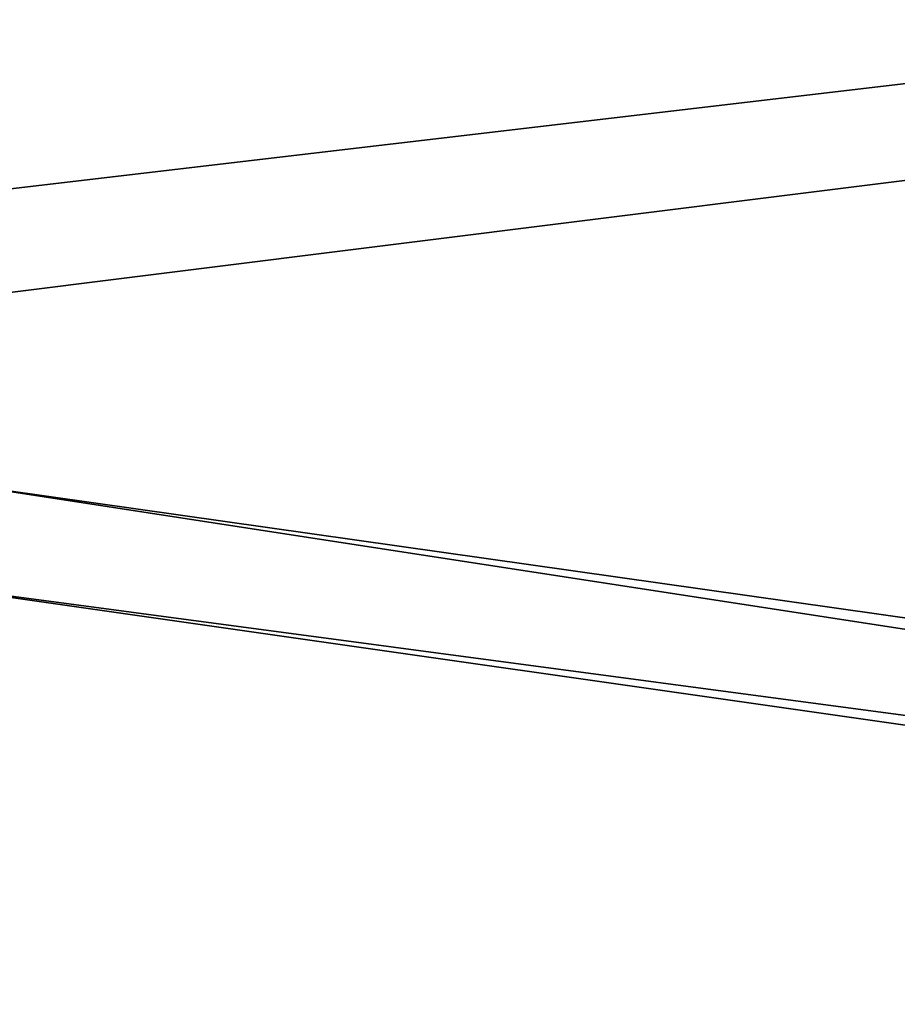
# Model space of a CAD drawing. Extents: x 149 to 250, y -977 to -912.
# Tile 59 of 156: x 222.709 to 223.182, y -963.452 to -962.922. Entities that reach past the tile are written whole.
import ezdxf

# ---------------------------------------------------------------- set-up
doc = ezdxf.new("R2010")
doc.units = 0
doc.header["$MEASUREMENT"] = 0
doc.layers.add('5', color=7, linetype='CONTINUOUS')
doc.layers.add('CAR1', color=7, linetype='CONTINUOUS')

msp = doc.modelspace()

# ---------------------------------------------------------------- linework, layer by layer
at = {"layer": '5', "linetype": 'Continuous'}
msp.add_3dface([(223.17797, -963.6223, 9.625), (223.27797, -963.0723, 9.225), (223.17797, -963.6223, 9.225)], dxfattribs=at)
at = {"layer": 'CAR1', "color": 7, "linetype": 'Continuous'}
for points in [[(222.67797, -963.0723, 9.475), (222.62797, -963.0223, 9.475), (223.47797, -962.9223, 9.475), (223.47797, -962.9723, 9.475)], [(223.47797, -962.9723, 9.425), (223.47797, -962.9223, 9.425), (222.62797, -963.0223, 9.425), (222.67797, -963.0723, 9.425)], [(223.47797, -962.9223, 9.475), (223.47797, -962.9223, 9.425), (222.62797, -963.0223, 9.425), (222.62797, -963.0223, 9.475)], [(223.47797, -962.9223, 9.725), (223.47797, -962.9223, 9.675), (222.62797, -963.0223, 9.675), (222.62797, -963.0223, 9.725)], [(223.47797, -962.9723, 9.675), (223.47797, -962.9223, 9.675), (222.62797, -963.0223, 9.675), (222.67797, -963.0723, 9.675)], [(222.67797, -963.0723, 9.725), (222.62797, -963.0223, 9.725), (223.47797, -962.9223, 9.725), (223.47797, -962.9723, 9.725)], [(223.47797, -962.9723, 9.475), (223.47797, -962.9723, 9.425), (222.67797, -963.0723, 9.425), (222.67797, -963.0723, 9.475)], [(223.47797, -962.9723, 9.725), (223.47797, -962.9723, 9.675), (222.67797, -963.0723, 9.675), (222.67797, -963.0723, 9.725)], [(223.32797, -963.3223, 9.425), (223.32797, -963.2723, 9.425), (222.67797, -963.1723, 9.425), (222.62797, -963.2223, 9.425)], [(223.32797, -963.3223, 9.475), (223.32797, -963.2723, 9.475), (222.67797, -963.1723, 9.475), (222.62797, -963.2223, 9.475)], [(223.47821, -963.33567, 9.725), (223.47821, -963.28567, 9.725), (222.67797, -963.1723, 9.725), (222.62797, -963.2223, 9.725)], [(223.47821, -963.33567, 9.675), (223.47821, -963.28567, 9.675), (222.67797, -963.1723, 9.675), (222.62797, -963.2223, 9.675)], [(222.67797, -963.1723, 9.475), (222.67797, -963.1723, 9.425), (223.32797, -963.2723, 9.425), (223.32797, -963.2723, 9.475)], [(222.67797, -963.1723, 9.725), (222.67797, -963.1723, 9.675), (223.47821, -963.28567, 9.675), (223.47821, -963.28567, 9.725)], [(223.32797, -963.3223, 9.475), (223.32797, -963.3223, 9.425), (222.62797, -963.2223, 9.425), (222.62797, -963.2223, 9.475)], [(223.47821, -963.33567, 9.725), (223.47821, -963.33567, 9.675), (222.62797, -963.2223, 9.675), (222.62797, -963.2223, 9.725)]]:
    msp.add_3dface(points, dxfattribs=at)

doc.saveas('drawing.dxf')
